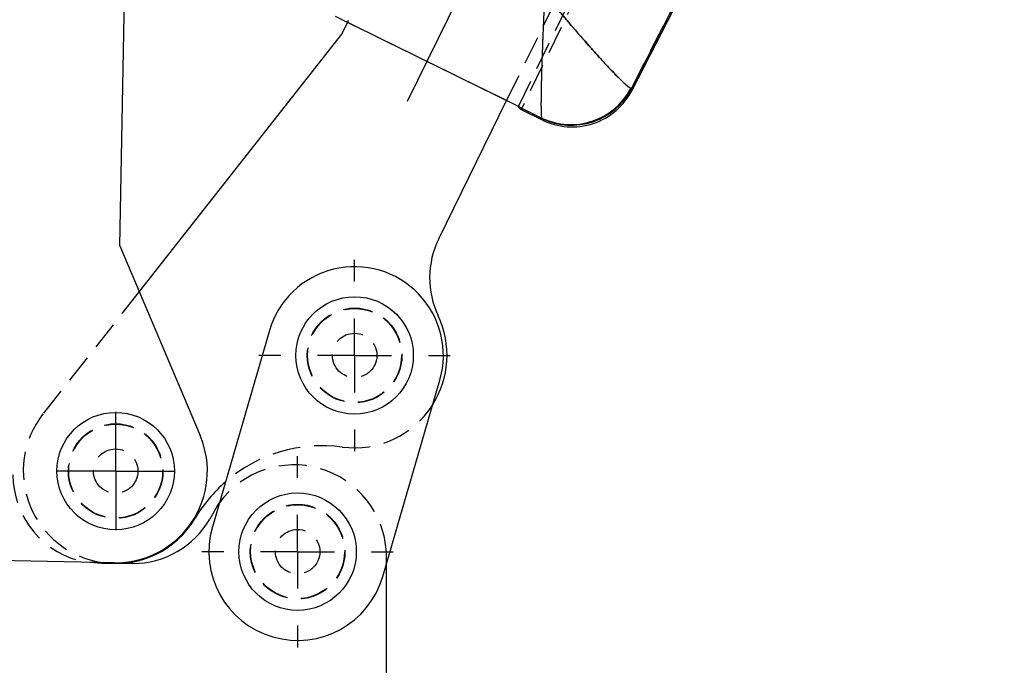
# Model space of a CAD drawing. Extents: x 41 to 411, y 12 to 288.
# Tile 21 of 24: x 359 to 403, y 155 to 184. Entities that reach past the tile are written whole.
import ezdxf

# ---------------------------------------------------------------- set-up
doc = ezdxf.new("R2010")
doc.units = 0
doc.linetypes.add('CENTERX2', pattern=[20.32, 12.7, -2.54, 2.54, -2.54])
doc.linetypes.add('HIDDEN', pattern=[1.905, 1.27, -0.635])
doc.layers.get('0').update_dxf_attribs({"linetype": 'CONTINUOUS'})

# ---------------------------------------------------------------- blocks, each defined once
blk = doc.blocks.new('SW_CENTERMARKSYMBOL_8')
at = {"color": 0, "linetype": 'CONTINUOUS'}
for p, q in [((0, 1.667), (0, 2.667)), ((0, 0), (0, 1.667)), ((-1.667, 0), (-2.667, 0)), ((0, 0), (-1.667, 0)), ((0, 0), (0, -1.667)), ((0, 0), (1.667, 0)), ((1.667, 0), (2.667, 0)), ((0, -1.667), (0, -2.667))]:
    blk.add_line(p, q, dxfattribs=at)
blk = doc.blocks.new('SW_CENTERMARKSYMBOL_9')
at = {"color": 0, "linetype": 'CONTINUOUS'}
for p, q in [((0, 3.333), (0, 4.312)), ((0, 0), (0, 1.667)), ((-3.333, 0), (-4.312, 0)), ((0, 0), (-1.667, 0)), ((0, 0), (0, -1.667)), ((0, 0), (1.667, 0)), ((3.333, 0), (4.312, 0)), ((0, -3.333), (0, -4.312))]:
    blk.add_line(p, q, dxfattribs=at)
blk = doc.blocks.new('SW_CENTERMARKSYMBOL_10')
at = {"color": 0, "linetype": 'CONTINUOUS'}
for p, q in [((0, 3.333), (0, 4.312)), ((0, 0), (0, 1.667)), ((-3.333, 0), (-4.313, 0)), ((0, 0), (-1.667, 0)), ((0, 0), (0, -1.667)), ((0, 0), (1.667, 0)), ((3.333, 0), (4.312, 0)), ((0, -3.333), (0, -4.313))]:
    blk.add_line(p, q, dxfattribs=at)

msp = doc.modelspace()

# ---------------------------------------------------------------- linework, layer by layer
at = {"color": 7, "linetype": 'HIDDEN'}
for p, q in [((381.212853, 180.151673), (402.994623, 224.940266)), ((403.11333, 224.831984), (381.332936, 180.010241)), ((386.143118, 209.673326), (373.500347, 183.942054)), ((380.680126, 180.413487), (393.323238, 206.145451)), ((386.309557, 180.95655), (395.37548, 198.837435)), ((380.680126, 180.413487), (373.500347, 183.942054)), ((386.309557, 180.95655), (386.279635, 180.967552)), ((381.365264, 180.076769), (381.213379, 180.151415)), ((381.361549, 180.06912), (382.255164, 179.63035)), ((382.255164, 179.63035), (382.26329, 179.615764)), ((364.121107, 171.811368), (359.7806, 166.288961)), ((375.258081, 159.511831), (375.258081, 160.080831))]:
    msp.add_line(p, q, dxfattribs=at)
at = {"color": 179, "linetype": 'CENTERX2', "ltscale": 0.666667}
msp.add_line((376.209671, 180.385595), (392.379082, 213.294478), dxfattribs=at)
at = {"color": 7, "linetype": 'CONTINUOUS'}
for p, q in [((386.336242, 180.885414), (397.368645, 202.382893)), ((395.37548, 198.837435), (386.309557, 180.95655)), ((363.248967, 173.874527), (363.594393, 192.109737)), ((373.500347, 183.942054), (372.966885, 184.204228)), ((381.212853, 180.151673), (372.967623, 184.203865)), ((373.500347, 183.942054), (373.241455, 183.415143)), ((373.241455, 183.415143), (364.121107, 171.811368)), ((386.279635, 180.967552), (386.309557, 180.95655)), ((377.619654, 174.184647), (380.680126, 180.413487)), ((381.213379, 180.151415), (380.680126, 180.413487)), ((381.21696, 180.140114), (381.212853, 180.151673)), ((382.255164, 179.63035), (381.21696, 180.140114)), ((381.332936, 180.010241), (382.284365, 179.542768)), ((382.26329, 179.615764), (382.255164, 179.63035)), ((363.248967, 173.874527), (366.863653, 165.323526)), ((369.985955, 170.044124), (367.41675, 161.19626)), ((375.09941, 158.965402), (377.668617, 167.813266)), ((367.649613, 162.164164), (367.293693, 161.547635)), ((367.649613, 162.164164), (367.731736, 162.281015)), ((362.978219, 159.581572), (354.179797, 159.748239)), ((362.424747, 159.547497), (361.749872, 159.604841)), ((363.829512, 159.547497), (362.424747, 159.547497)), ((375.258081, 142.052274), (375.258081, 159.511831))]:
    msp.add_line(p, q, dxfattribs=at)
at = {"color": 8, "linetype": 'CONTINUOUS', "flags": 128}
for points in [[(386.309557, 180.95655), (386.333277, 180.893319), (386.336242, 180.885414)], [(382.284365, 179.542768), (382.282023, 179.550881), (382.26329, 179.615764)]]:
    msp.add_lwpolyline(points, dxfattribs=at)
at = {"color": 7, "linetype": 'HIDDEN', "flags": 128}
for points in [[(386.336242, 180.885414), (386.333277, 180.893319), (386.309557, 180.95655)], [(382.26329, 179.615764), (382.282023, 179.550881), (382.284365, 179.542768)]]:
    msp.add_lwpolyline(points, dxfattribs=at)
at = {"color": 7, "linetype": 'CONTINUOUS'}
for centre in [(373.827285, 168.928695), (363.056502, 163.714164), (371.25808, 160.080831)]:
    msp.add_circle(centre, 2.645833, dxfattribs=at)
at = {"color": 7, "linetype": 'HIDDEN'}
for centre, radius in [((373.827285, 168.928695), 2.133333), ((373.827285, 168.928695), 2.116667), ((373.827285, 168.928695), 1), ((363.056502, 163.714164), 2.133333), ((363.056502, 163.714164), 2.116667), ((363.056502, 163.714164), 1), ((371.25808, 160.080831), 2.133333), ((371.25808, 160.080831), 2.116667), ((371.25808, 160.080831), 1)]:
    msp.add_circle(centre, radius, dxfattribs=at)
at = {"color": 7, "linetype": 'CONTINUOUS'}
for centre, radius, start, end in [((383.5736, 182.387026), 3.055738, 244.4396045, 332.320356), ((383.627161, 182.275702), 3.045, 243.2242714, 333.3792876), ((383.59989, 182.357999), 3.050631, 244.0148047, 332.6518301), ((381.209715, 172.420712), 4, 153.8333226, 205.3149594), ((373.827285, 168.928695), 4, 343.807983, 163.807983), ((373.827285, 168.928695), 4.166667, 327.5477783, 25.3149594), ((363.056502, 163.714164), 4.133333, 268.9147878, 22.9147878), ((372.377239, 158.192845), 6.666667, 130.9678019, 149.3587974), ((363.056502, 163.714164), 4.166667, 261.6625409, 329.3587974), ((363.829512, 163.547498), 4, 269.9999999, 330.0022765), ((371.25808, 160.080831), 4, 163.807983, 343.807983)]:
    msp.add_arc(centre, radius, start, end, dxfattribs=at)
at = {"color": 7, "linetype": 'HIDDEN'}
for centre, radius, start, end in [((383.5736, 182.387026), 3.055738, 244.4396045, 332.320356), ((383.59989, 182.357999), 3.050631, 244.0148047, 332.6518301), ((373.827285, 168.928695), 4.166667, 262.3078478, 327.5477783), ((363.056502, 163.714164), 4.166667, 141.8333226, 261.6625409), ((372.377239, 158.192845), 6.666667, 82.3078478, 130.9678019), ((371.099146, 159.827107), 4.166667, 3.4911185, 143.91832), ((362.424747, 163.547498), 4, 180, 260.2866695)]:
    msp.add_arc(centre, radius, start, end, dxfattribs=at)
at = {"color": 7, "linetype": 'CONTINUOUS'}
msp.add_ellipse((399.078302, 216.527268), major_axis=(17.744559, 36.51742), ratio=0.069928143, start_param=3.084511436, end_param=3.141276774, dxfattribs=at)
for points, knots in [([(382.39492, 185.218981), (382.39472, 185.214896), (382.39449, 185.210177), (382.394176, 185.203657), (382.393838, 185.196757), (382.393169, 185.182967), (382.391975, 185.158305), (382.389966, 185.116755), (382.386596, 185.04674), (382.380961, 184.928673), (382.371554, 184.729096), (382.359814, 184.474134), (382.340139, 184.034226), (382.305778, 183.223396), (382.269681, 182.240207), (382.243387, 181.319767), (382.228195, 180.549143), (382.227772, 180.023149), (382.238735, 179.722223), (382.249688, 179.660973), (382.255164, 179.63035)], [0, 0, 0, 0, 0.001491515, 0.001723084, 0.002380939, 0.004011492, 0.006759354, 0.011389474, 0.01919327, 0.032355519, 0.054597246, 0.092386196, 0.126295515, 0.217991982, 0.398919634, 0.520400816, 0.641828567, 0.814492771, 0.907252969, 1, 1, 1, 1]), ([(382.39492, 185.218981), (382.397538, 185.215832), (382.400562, 185.212196), (382.404737, 185.207168), (382.409161, 185.201853), (382.417996, 185.191224), (382.433808, 185.172217), (382.460458, 185.140194), (382.505405, 185.086238), (382.581302, 184.995268), (382.709892, 184.841547), (382.874775, 184.64531), (383.160598, 184.306966), (383.691888, 183.684089), (384.34893, 182.931161), (384.981249, 182.229493), (385.526297, 181.644991), (385.921127, 181.250307), (386.172751, 181.029351), (386.244009, 180.98815), (386.279635, 180.967552)], [0, 0, 0, 0, 0.0014916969, 0.0017229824, 0.0023803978, 0.0040109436, 0.0067582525, 0.0113879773, 0.0191916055, 0.0323536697, 0.0545954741, 0.0923858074, 0.1262817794, 0.2179741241, 0.3989197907, 0.5204010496, 0.6418288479, 0.8144925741, 0.9072528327, 1, 1, 1, 1])]:
    msp.add_open_spline(points, degree=3, knots=knots, dxfattribs=at)
at = {"color": 7, "linetype": 'HIDDEN'}
for points, knots in [([(382.39492, 185.218981), (382.39472, 185.214896), (382.39449, 185.210177), (382.394176, 185.203657), (382.393838, 185.196757), (382.393169, 185.182967), (382.391975, 185.158305), (382.389966, 185.116755), (382.386596, 185.04674), (382.380961, 184.928673), (382.371554, 184.729096), (382.359814, 184.474134), (382.340139, 184.034226), (382.305778, 183.223396), (382.269681, 182.240207), (382.243387, 181.319767), (382.228195, 180.549143), (382.227772, 180.023149), (382.238735, 179.722223), (382.249688, 179.660973), (382.255164, 179.63035)], [0, 0, 0, 0, 0.001491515, 0.001723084, 0.002380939, 0.004011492, 0.006759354, 0.011389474, 0.01919327, 0.032355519, 0.054597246, 0.092386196, 0.126295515, 0.217991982, 0.398919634, 0.520400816, 0.641828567, 0.814492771, 0.907252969, 1, 1, 1, 1]), ([(386.279635, 180.967552), (386.244009, 180.98815), (386.172751, 181.029351), (385.921127, 181.250307), (385.526297, 181.644991), (384.981249, 182.229493), (384.34893, 182.931161), (383.691888, 183.684089), (383.160598, 184.306966), (382.874775, 184.64531), (382.709892, 184.841547), (382.581302, 184.995268), (382.505405, 185.086238), (382.460458, 185.140194), (382.433808, 185.172217), (382.417996, 185.191224), (382.409161, 185.201853), (382.404737, 185.207168), (382.400562, 185.212196), (382.397538, 185.215832), (382.39492, 185.218981)], [0, 0, 0, 0, 0.0927471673, 0.1855074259, 0.3581711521, 0.4795989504, 0.6010802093, 0.7820258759, 0.8737182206, 0.9076141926, 0.9454045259, 0.9676463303, 0.9808083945, 0.9886120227, 0.9932417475, 0.9959890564, 0.9976196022, 0.9982770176, 0.9985083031, 1, 1, 1, 1])]:
    msp.add_open_spline(points, degree=3, knots=knots, dxfattribs=at)

# ---------------------------------------------------------------- block references
at = {"color": 179, "linetype": 'CONTINUOUS'}
for name, p in [('SW_CENTERMARKSYMBOL_9', (373.827285, 168.928695)), ('SW_CENTERMARKSYMBOL_8', (363.056502, 163.714164)), ('SW_CENTERMARKSYMBOL_10', (371.25808, 160.080831))]:
    msp.add_blockref(name, p, dxfattribs=at)

doc.saveas('drawing.dxf')
